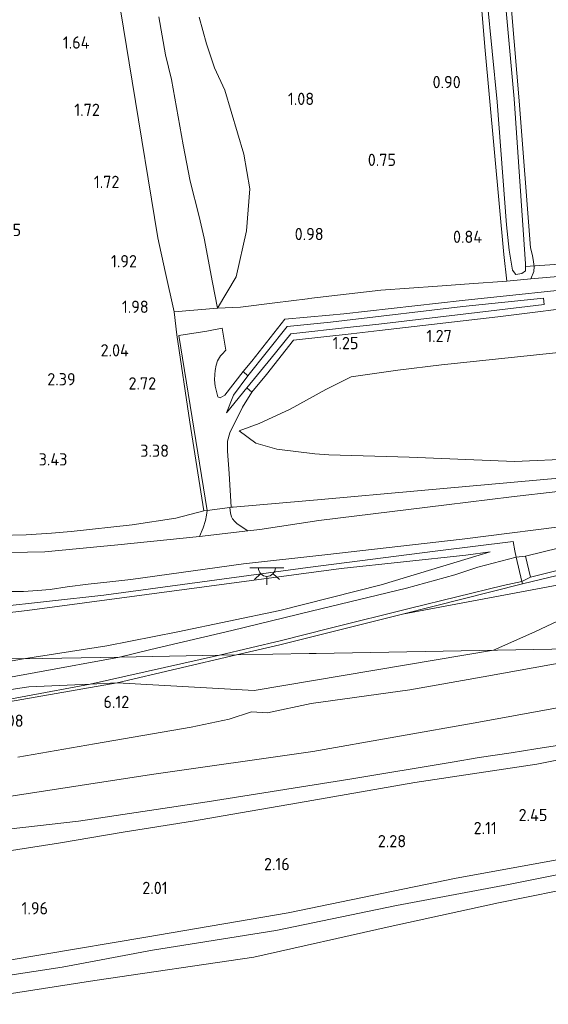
# Model space of a CAD drawing. Extents: x 126429 to 133038, y 413091 to 414846.
# Tile 245 of 256: x 131753 to 131831, y 413254 to 413398. Entities that reach past the tile are written whole.
import ezdxf
from ezdxf.enums import TextEntityAlignment as Align
from ezdxf.lldxf.tags import DXFTag

# ---------------------------------------------------------------- set-up
doc = ezdxf.new("R2010")
doc.units = 0
for name, color, linetype, lineweight in [('B-ME-BC-BETONVORM-GV', 50, 'Continuous', 18), ('B-ME-GR-GRAS-GV', 60, 'Continuous', 13), ('B-ME-GR-MOERAS-GV', 120, 'Continuous', 13), ('B-ME-GW-TALUD_KRUIN-G', 90, 'Continuous', 18), ('B-ME-GW-TALUD_TEEN-G', 90, 'Continuous', 18), ('B-ME-IE-MEUBILAIR_WEGMEUBILAIR-S', 7, 'Continuous', 25), ('B-ME-IE-TERREINAFSCHEIDING_DOORGANG-G', 210, 'Continuous', 18), ('B-ME-IE-TERREINAFSCHEIDING_KUNSTMATIG_HEKWERK-G', 20, 'IE-TERREINAFSCHEIDING-KUNSTMATIG', 18), ('B-ME-KW-KUNSTWERK_DUIKER-G', 170, 'Continuous', 18), ('B-ME-OB-OEVERVOORZIENING-G', 7, 'Continuous', 18), ('B-ME-OG-HOOGTEPUNT-S', 7, 'Continuous', 25), ('B-ME-OG-WATER_KANAAL-GV', 120, 'Continuous', 18), ('B-ME-OG-WATER_SLOOT-G', 120, 'Continuous', 18), ('B-ME-OG-WATER_SLOOT-GV', 120, 'Continuous', 18), ('B-ME-VH-VERHARDING_ASFALT-GV', 252, 'Continuous', 18), ('B-ME-VH-VERHARDING_BETON-GV', 252, 'Continuous', 18), ('B-ME-VH-VERHARDING_HALFVERHARDING-GV', 252, 'Continuous', 18), ('B-ME-WH-WINTERBED-G', 150, 'WH-WINTERBED', 18)]:
    doc.layers.add(name, color=color, linetype=linetype, lineweight=lineweight)
doc.styles.add('NLCS-ISO-ANNOTATIVE-T18', font='NLCS-ISO.ttf', dxfattribs={"height": 1.8})
doc.styles.get("Standard").update_dxf_attribs({"font": 'arial.ttf'})
doc.linetypes.add('IE-TERREINAFSCHEIDING-KUNSTMATIG', pattern='A,4,[82,NLCS.SHX,S=0.75,R=90,X=0,Y=0],4,-2', length=10)
tags = doc.linetypes.add('WH-WINTERBED', pattern='A,6,-3.5,["WB",Standard,S=1.8,R=0,X=-1.5,Y=-0.9],-3.5,6,-3.5,6,-3.5,6,-3.5,6,-3.5', length=51).pattern_tags.tags
tags[6] = DXFTag(74, 10)

# ---------------------------------------------------------------- blocks, each defined once
blk = doc.blocks.new('SAL-HOOGTELABEL-SO')
at = {"color": 0, "linetype": 'ByBlock', "lineweight": -2, "style": 'NLCS-ISO-ANNOTATIVE-T18'}
blk.add_attdef('HOOGTE', text='', height=1.8, dxfattribs=at).set_placement((2.79, 0), align=Align.RIGHT)
blk = doc.blocks.new('SKL-ET_OV_LICHTPUNT-SO')
at = {"color": 0, "linetype": 'ByBlock', "lineweight": 18}
for points in [[(-1.25, 0), (-2.5, 0)], [(1.25, 0), (2.5, 0)], [(-0.92, -0.85), (-1.83, -1.7)], [(0, -1.25), (0, -2.5)], [(0.92, -0.85), (1.83, -1.7)]]:
    blk.add_lwpolyline(points, dxfattribs=at)
blk.add_lwpolyline([(0, 0), (1.25, 0, -1), (-1.25, 0)], format="xyb", close=True, dxfattribs=at)

msp = doc.modelspace()

# ---------------------------------------------------------------- linework, layer by layer
at = {"layer": 'B-ME-BC-BETONVORM-GV'}
msp.add_polyline3d([(131837.257, 413356.486, 1.036), (131823.19, 413354.76, 1.059), (131805.895, 413352.748, 1.05), (131801.716, 413352.266, 1.115), (131793.287, 413351.34, 1.454), (131789.335, 413346.311, 2.13), (131787.16, 413343.722, 2.866), (131786.438, 413344.345, 2.742), (131789.991, 413348.694, 1.99), (131792.901, 413352.262, 1.603), (131801.607, 413353.209, 1.128), (131805.786, 413353.691, 1.063), (131823.077, 413355.703, 1.072), (131830.002, 413356.552, 1.06), (131829.896, 413357.505, 0.955), (131818.073, 413356.262, 0.99), (131800.721, 413354.203, 0.995), (131798.706, 413353.956, 1.079), (131792.335, 413353.313, 1.619), (131786.571, 413346.12, 2.519), (131785.911, 413346.726, 2.576), (131787.143, 413348.249, 2.368), (131792.013, 413354.401, 1.504), (131798.523, 413354.989, 1.066), (131800.642, 413355.2, 0.982), (131817.975, 413357.135, 0.977), (131838.375, 413359.28, 0.918)], dxfattribs=at)
at = {"layer": 'B-ME-GR-GRAS-GV'}
for points in [[(131751.115, 413500.341, 2.336), (131755.152, 413476.58, 2.407), (131758.548, 413454.859, 2.429), (131762.707, 413430.932, 2.379), (131766.702, 413407.281, 2.512), (131769.651, 413389.299, 2.601), (131773.371, 413366.344, 2.705), (131774.465, 413361.408, 2.822), (131775.776, 413355.495, 2.963), (131776.151, 413352.093, 2.887), (131778.054, 413339.292, 3.392), (131780.119, 413326.302, 3.976), (131776.049, 413325.225, 3.906), (131769.611, 413324.263, 3.623), (131760.704, 413323.258, 3.689), (131757.819, 413323.012, 3.523), (131754.115, 413322.769, 3.521), (131749.987, 413322.68, 3.562)], [(131818.336, 413430.462, 0.762), (131821.293, 413394.346, 0.689), (131824.085, 413363.9, 0.706), (131824.516, 413359.984, 0.837), (131819.035, 413359.585, 0.858), (131814.396, 413359.248, 0.877), (131806.079, 413358.644, 0.909), (131795.508, 413357.421, 0.959), (131795.308, 413357.396, 0.985), (131790.521, 413356.778, 1.606), (131785.48, 413356.182, 2.131), (131782.142, 413356.025, 2.764), (131784.848, 413360.623, 2.052), (131786.384, 413367.345, 1.589), (131786.893, 413373.499, 1.389), (131785.988, 413378.577, 1.352), (131783.184, 413387.968, 1.444), (131781.696, 413391.269, 1.461), (131780.5, 413394.785, 1.532), (131779.459, 413398.697, 1.425)], [(131823.45, 413420.671, 0.894), (131826.329, 413386.43, 0.748), (131828.023, 413364.884, 0.681), (131828.316, 413363.74, 0.809), (131828.44, 413362.795, 0.756), (131828.54, 413362.131, 0.739), (131828.482, 413361.372, 0.709), (131828.033, 413360.306, 0.805), (131824.516, 413359.984, 0.837), (131824.085, 413363.9, 0.706), (131821.293, 413394.346, 0.689), (131818.336, 413430.462, 0.762)], [(131866.705, 413405.462, 0.746), (131869.369, 413373.173, 0.908), (131869.4, 413371.838, 0.805), (131869.256, 413370.475, 0.851), (131869.006, 413369.691, 0.86), (131868.57, 413369.193, 0.869), (131867.68, 413368.955, 0.96), (131866.399, 413368.665, 0.948), (131857.101, 413367.537, 0.701), (131841.07, 413366.218, 0.706), (131838.71, 413366.126, 0.932), (131835.574, 413361.004, 0.851), (131831.471, 413360.631, 0.819), (131828.033, 413360.306, 0.805), (131828.482, 413361.372, 0.709), (131828.54, 413362.131, 0.739), (131828.44, 413362.795, 0.756), (131828.316, 413363.74, 0.809), (131828.023, 413364.884, 0.681), (131826.329, 413386.43, 0.748), (131823.45, 413420.671, 0.894)], [(131820.927, 413408.583, -0.131), (131823.137, 413386.243, -0.131), (131824.471, 413368.245, -0.131), (131824.893, 413364.524, -0.131), (131825.37, 413361.582, -0.131), (131825.864, 413360.97, -0.131), (131826.726, 413361.107, -0.131), (131827.279, 413361.472, -0.131), (131827.258, 413362.492, -0.131), (131825.593, 413386.728, -0.131), (131823.69, 413407.713, -0.131)], [(131773.559, 413398.744, 2.28), (131774.518, 413393.14, 2.316), (131775.378, 413389.523, 2.339), (131777.078, 413379.964, 2.402), (131778.118, 413374.62, 2.443), (131779.433, 413369.444, 2.502), (131780.198, 413366.286, 2.52), (131781.398, 413359.763, 2.687), (131782.142, 413356.025, 2.764), (131775.776, 413355.495, 2.963), (131774.465, 413361.408, 2.822), (131773.371, 413366.344, 2.705), (131769.651, 413389.299, 2.601), (131766.702, 413407.281, 2.512)], [(131779.459, 413398.697, 1.425), (131780.5, 413394.785, 1.532), (131781.696, 413391.269, 1.461), (131783.184, 413387.968, 1.444), (131785.988, 413378.577, 1.352), (131786.893, 413373.499, 1.389), (131786.384, 413367.345, 1.589), (131784.848, 413360.623, 2.052), (131782.142, 413356.025, 2.764), (131781.398, 413359.763, 2.687), (131780.198, 413366.286, 2.52), (131779.433, 413369.444, 2.502), (131778.118, 413374.62, 2.443), (131777.078, 413379.964, 2.402), (131775.378, 413389.523, 2.339), (131774.518, 413393.14, 2.316), (131773.559, 413398.744, 2.28)], [(131838.375, 413359.28, 0.918), (131817.975, 413357.135, 0.977), (131800.642, 413355.2, 0.982), (131798.523, 413354.989, 1.066), (131792.013, 413354.401, 1.504), (131787.143, 413348.249, 2.368), (131785.911, 413346.726, 2.576), (131783.213, 413343.274, 3.037), (131782.508, 413342.857, 3.175), (131782.171, 413343.036, 3.212), (131781.78, 413344.57, 3.182), (131781.689, 413345.52, 3.126), (131781.748, 413346.305, 3.085), (131781.81, 413346.881, 2.958), (131781.937, 413347.659, 2.895), (131782.111, 413348.315, 2.845), (131782.563, 413349.029, 2.827), (131782.813, 413349.295, 2.779), (131783.341, 413349.857, 2.678), (131782.827, 413353.071, 2.705), (131780.59, 413352.656, 2.922), (131776.478, 413351.986, 2.949), (131780.602, 413326.365, 3.971), (131780.119, 413326.302, 3.976), (131778.054, 413339.292, 3.392), (131776.151, 413352.093, 2.887), (131775.776, 413355.495, 2.963), (131782.142, 413356.025, 2.764), (131785.48, 413356.182, 2.131), (131790.521, 413356.778, 1.606), (131795.308, 413357.396, 0.985), (131795.508, 413357.421, 0.959), (131806.079, 413358.644, 0.909), (131814.396, 413359.248, 0.877), (131819.035, 413359.585, 0.858), (131824.516, 413359.984, 0.837), (131828.033, 413360.306, 0.805), (131831.471, 413360.631, 0.819)], [(131832.693, 413331.164, 5.089), (131811.458, 413329.256, 4.411), (131797.329, 413327.958, 4.193), (131784.42, 413326.863, 3.931), (131784.144, 413326.827, 3.934), (131783.819, 413331.765, 3.768), (131783.576, 413335.029, 3.618), (131783.611, 413336.51, 3.618), (131783.959, 413337.744, 3.418), (131785.775, 413341.521, 2.979), (131787.16, 413343.722, 2.866), (131789.335, 413346.311, 2.13), (131793.287, 413351.34, 1.454), (131801.716, 413352.266, 1.115), (131805.895, 413352.748, 1.05), (131823.19, 413354.76, 1.059), (131837.257, 413356.486, 1.036)], [(131837.714, 413350.116, 1.356), (131814.95, 413347.721, 1.237), (131808.54, 413346.91, 1.367), (131801.702, 413345.942, 1.655), (131798.009, 413344.072, 1.826), (131792.767, 413341.209, 2.326), (131788.262, 413339.114, 2.951), (131785.308, 413338.032, 3.451), (131787.739, 413336.22, 3.663), (131790.829, 413335.339, 3.751), (131796.398, 413334.639, 3.751), (131798.432, 413334.513, 3.818), (131810.244, 413334.175, 3.987), (131825.638, 413333.518, 4.652), (131834.485, 413333.916, 4.841)], [(131834.485, 413333.916, 4.841), (131825.638, 413333.518, 4.652), (131810.244, 413334.175, 3.987), (131798.432, 413334.513, 3.818), (131796.398, 413334.639, 3.751), (131790.829, 413335.339, 3.751), (131787.739, 413336.22, 3.663), (131785.308, 413338.032, 3.451), (131788.262, 413339.114, 2.951), (131792.767, 413341.209, 2.326), (131798.009, 413344.072, 1.826), (131801.702, 413345.942, 1.655), (131808.54, 413346.91, 1.367), (131814.95, 413347.721, 1.237), (131837.714, 413350.116, 1.356)], [(131831.983, 413329.134, 5.044), (131825.198, 413328.369, 4.858), (131815.691, 413327.201, 4.659), (131796.964, 413324.863, 4.216), (131788.315, 413323.584, 4.073), (131786.586, 413323.368, 4.083), (131785.733, 413323.901, 4.05), (131784.983, 413324.462, 3.999), (131784.652, 413324.744, 3.994), (131784.339, 413325.125, 3.972), (131784.164, 413325.424, 3.94), (131784.046, 413325.973, 3.936), (131783.949, 413326.801, 3.936), (131784.144, 413326.827, 3.934), (131784.42, 413326.863, 3.931), (131797.329, 413327.958, 4.193), (131811.458, 413329.256, 4.411), (131832.693, 413331.164, 5.089)], [(131749.987, 413322.68, 3.562), (131754.115, 413322.769, 3.521), (131757.819, 413323.012, 3.523), (131760.704, 413323.258, 3.689), (131769.611, 413324.263, 3.623), (131776.049, 413325.225, 3.906), (131780.119, 413326.302, 3.976), (131780.602, 413326.365, 3.971), (131780.501, 413325.664, 3.976), (131780.363, 413324.864, 3.981), (131780.015, 413323.826, 3.985), (131779.493, 413322.554, 3.995), (131767.5064, 413321.3271, 4.095), (131756.8353, 413320.2843, 3.795), (131749.1471, 413320.123, 3.82)], [(131751.085, 413314.483, 3.673), (131753.723, 413314.5, 3.687), (131755.757, 413314.612, 3.682), (131757.59, 413314.758, 3.718), (131760.11, 413315.182, 3.707), (131763.165, 413315.565, 3.775), (131766.366, 413315.908, 3.791), (131769.418, 413316.248, 3.865), (131785.962, 413318.51, 4.012), (131797.862, 413319.842, 4.148), (131817.994, 413322.173, 4.628), (131835.733, 413324.41, 5.046), (131834.647, 413321.471, 5.035), (131827.261, 413319.638, 5.057), (131825.881, 413319.515, 5.075), (131825.702, 413320.458, 4.978), (131825.441, 413321.827, 4.836), (131814.018, 413320.398, 4.587), (131795.355, 413317.976, 4.112), (131765.496, 413313.944, 3.94), (131749.526, 413312.183, 3.913)], [(131749.526, 413312.183, 3.913), (131765.496, 413313.944, 3.94), (131795.355, 413317.976, 4.112), (131814.018, 413320.398, 4.587), (131825.441, 413321.827, 4.836), (131825.702, 413320.458, 4.978), (131825.881, 413319.515, 5.075), (131820.301, 413318.057, 5.128), (131816.891, 413316.909, 5.098), (131809.816, 413314.963, 5.284), (131795.853, 413311.572, 5.664), (131784.227, 413308.736, 5.876), (131772.386, 413305.985, 5.967), (131767.755, 413304.872, 6.043), (131753.718, 413304.612, 5.926), (131765.9, 413306.499, 5.967), (131776.325, 413308.586, 5.985), (131791.272, 413311.716, 5.804), (131806.109, 413315.444, 5.342), (131822.072, 413320.279, 4.924), (131818.517, 413319.815, 4.774), (131800.27, 413317.838, 4.449), (131780.16, 413315.151, 4.174), (131754.242, 413311.7, 3.912), (131733.397, 413309.259, 3.874)], [(131840.223, 413316.946, 5.559), (131809.255, 413311.169, 5.374), (131826.827, 413315.612, 5.166), (131847.763, 413320.659, 5.234)], [(131847.763, 413320.659, 5.234), (131826.827, 413315.612, 5.166), (131826.748, 413315.936, 5.158), (131827.992, 413316.593, 5.116), (131847.119, 413321.359, 5.216)], [(131847.117, 413306.336, 5.591), (131796.602, 413305.404, 5.826), (131795.577, 413305.385, 5.749), (131784.896, 413305.188, 5.912), (131791.289, 413306.651, 5.822), (131809.255, 413311.169, 5.374), (131840.223, 413316.946, 5.559)], [(131751.548, 413284.418, 3.555), (131772.443, 413287.65, 3.596), (131796.094, 413291.007, 3.588), (131820.43, 413295.334, 3.526), (131842.891, 413299.425, 3.295), (131864.808, 413303.08, 3.457), (131872.738, 413303.992, 3.561), (131878.676, 413304.08, 3.536), (131881.472, 413304.09, 3.443), (131884.313, 413304.171, 3.469), (131886.09, 413304.512, 3.582), (131887.443, 413305.009, 3.519), (131888.287, 413305.843, 3.651), (131888.918, 413307.086, 3.571), (131891.511, 413307.177, 3.595), (131900.237, 413307.349, 3.56), (131919.1488, 413307.6578, 3.2836)], [(131746.421, 413297.44, 6.243), (131767.441, 413301.104, 6.288), (131784.896, 413305.188, 5.912), (131795.577, 413305.385, 5.749), (131796.602, 413305.404, 5.826), (131847.117, 413306.336, 5.591), (131833.257, 413304.176, 5.717), (131821.041, 413301.953, 5.783), (131810.312, 413300.057, 5.803), (131795.861, 413298.073, 5.797), (131789.438, 413296.703, 5.743), (131787.107, 413296.825, 5.861), (131783.844, 413295.738, 5.793), (131778.253, 413294.598, 5.801), (131764.101, 413292.12, 5.908), (131752.893, 413290.169, 5.702)], [(131752.893, 413290.169, 5.702), (131764.101, 413292.12, 5.908), (131778.253, 413294.598, 5.801), (131783.844, 413295.738, 5.793), (131787.107, 413296.825, 5.861), (131789.438, 413296.703, 5.743), (131795.861, 413298.073, 5.797), (131810.312, 413300.057, 5.803), (131821.041, 413301.953, 5.783), (131833.257, 413304.176, 5.717)], [(131842.891, 413299.425, 3.295), (131820.43, 413295.334, 3.526), (131796.094, 413291.007, 3.588), (131772.443, 413287.65, 3.596), (131751.548, 413284.418, 3.555)], [(131743.244, 413278.715, 3.167), (131761.761, 413280.81, 2.994), (131780.612, 413283.62, 3.112), (131801.519, 413286.959, 3.101), (131816.501, 413289.45, 3.069), (131820.48, 413290.12, 3.034), (131825.185, 413290.818, 3.141), (131828.77, 413291.402, 3.002), (131834.146, 413292.229, 3.063)], [(131834.146, 413292.229, 3.063), (131828.77, 413291.402, 3.002), (131825.185, 413290.818, 3.141), (131820.48, 413290.12, 3.034), (131816.501, 413289.45, 3.069), (131801.519, 413286.959, 3.101), (131780.612, 413283.62, 3.112), (131761.761, 413280.81, 2.994), (131743.244, 413278.715, 3.167)], [(131843.642, 413292.096, 2.503), (131828.915, 413289.148, 2.303), (131811.058, 413286.452, 2.533), (131794.026, 413283.513, 2.375), (131785.496, 413282.033, 2.213), (131778.451, 413280.816, 2.262), (131768.333, 413279.174, 2.334), (131758.808, 413277.595, 2.187), (131748.413, 413275.944, 2.171)], [(131748.413, 413275.944, 2.171), (131758.808, 413277.595, 2.187), (131768.333, 413279.174, 2.334), (131778.451, 413280.816, 2.262), (131785.496, 413282.033, 2.213), (131794.026, 413283.513, 2.375), (131811.058, 413286.452, 2.533), (131828.915, 413289.148, 2.303), (131843.642, 413292.096, 2.503)], [(131910.216, 413290.147, 2.079), (131892.433, 413287.065, 2.116), (131865.367, 413281.749, 2.079), (131839.453, 413276.497, 2.029), (131817.122, 413272.426, 1.991), (131792.49, 413267.384, 2.003), (131771.641, 413263.814, 1.854), (131741.377, 413258.71, 1.941)], [(131741.377, 413258.71, 1.941), (131771.641, 413263.814, 1.854), (131792.49, 413267.384, 2.003), (131817.122, 413272.426, 1.991), (131839.453, 413276.497, 2.029), (131865.367, 413281.749, 2.079), (131892.433, 413287.065, 2.116), (131910.216, 413290.147, 2.079)], [(131911.523, 413287.957, 0.669), (131893.453, 413284.71, 0.819), (131874.016, 413281.016, 0.931), (131858.232, 413278.115, 0.994), (131840.877, 413274.726, 0.906), (131824.756, 413271.525, 0.881), (131808.353, 413268.444, 1.044), (131790.683, 413264.766, 0.944), (131772.61, 413261.884, 0.831), (131759.366, 413259.391, 0.756), (131746.855, 413257.495, 0.756)]]:
    msp.add_polyline3d(points, dxfattribs=at)
for points in [[(131786.438, 413344.345, 2.742), (131783.468, 413340.665, 3.304), (131784.475, 413343.251, 2.979), (131786.571, 413346.12, 2.519), (131792.335, 413353.313, 1.619), (131798.706, 413353.956, 1.079), (131800.721, 413354.203, 0.995), (131818.073, 413356.262, 0.99), (131829.896, 413357.505, 0.955), (131830.002, 413356.552, 1.06), (131823.077, 413355.703, 1.072), (131805.786, 413353.691, 1.063), (131801.607, 413353.209, 1.128), (131792.901, 413352.262, 1.603), (131789.991, 413348.694, 1.99)], [(131765.9, 413306.499, 5.967), (131753.718, 413304.612, 5.926), (131669.34, 413304.952, 2.687), (131668.042, 413305.112, 2.449), (131681.173, 413305.694, 3.087), (131700.82, 413306.613, 3.612), (131719.983, 413307.783, 3.824), (131733.397, 413309.259, 3.874), (131754.242, 413311.7, 3.912), (131780.16, 413315.151, 4.174), (131800.27, 413317.838, 4.449), (131818.517, 413319.815, 4.774), (131822.072, 413320.279, 4.924), (131806.109, 413315.444, 5.342), (131791.272, 413311.716, 5.804), (131776.325, 413308.586, 5.985)], [(131784.896, 413305.188, 5.912), (131782.446, 413305.143, 5.899), (131791.527, 413307.309, 5.786), (131798.643, 413309.082, 5.614), (131810.42, 413312.013, 5.302), (131824, 413315.342, 5.166), (131826.748, 413315.936, 5.158), (131826.827, 413315.612, 5.166), (131809.255, 413311.169, 5.374), (131791.289, 413306.651, 5.822)], [(131695.089, 413289.447, 6.274), (131665.258, 413285.493, 6.154), (131665.342, 413286.183, 6.094), (131691.497, 413289.712, 6.122), (131717.653, 413293.241, 6.149), (131744.558, 413297.361, 6.137), (131763.487, 413300.901, 6.111), (131782.446, 413305.143, 5.899), (131784.896, 413305.188, 5.912), (131767.441, 413301.104, 6.288), (131746.421, 413297.44, 6.243), (131725.402, 413293.777, 6.198)], [(131682.777, 413291.521, 6.205), (131665.718, 413289.287, 6.11), (131665.974, 413291.057, 5.859), (131695.155, 413294.536, 6.178), (131728.021, 413300.075, 6.274), (131753.718, 413304.612, 5.926), (131767.755, 413304.872, 6.043), (131743.187, 413300.366, 6.175), (131725.437, 413297.616, 6.157), (131700.593, 413294.007, 6.203)], [(131753.718, 413304.612, 5.926), (131728.021, 413300.075, 6.274), (131695.155, 413294.536, 6.178), (131665.974, 413291.057, 5.859), (131666.784, 413296.566, 4.179), (131685.289, 413299.771, 4.107), (131690.403, 413301.11, 4.095), (131693.305, 413302.421, 4.02), (131695.217, 413303.744, 4.02), (131677.17, 413302.264, 3.92), (131667.44, 413301.02, 3.807), (131668.042, 413305.112, 2.449), (131669.34, 413304.952, 2.687)]]:
    msp.add_polyline3d(points, close=True, dxfattribs=at)
at = {"layer": 'B-ME-GR-MOERAS-GV'}
for points in [[(131746.855, 413257.495, 0.756), (131759.366, 413259.391, 0.756), (131772.61, 413261.884, 0.831), (131790.683, 413264.766, 0.944), (131808.353, 413268.444, 1.044), (131824.756, 413271.525, 0.881), (131840.877, 413274.726, 0.906), (131858.232, 413278.115, 0.994), (131874.016, 413281.016, 0.931), (131893.453, 413284.71, 0.819), (131911.523, 413287.957, 0.669)], [(131915.75, 413285.852, 0.7), (131902.519, 413282.97, 0.7), (131888.256, 413280.785, 0.7), (131867.818, 413277.719, 0.7), (131845.057, 413273.248, 0.7), (131823.288, 413268.823, 0.7), (131807.433, 413265.353, 0.7), (131787.474, 413260.851, 0.7), (131764.133, 413257.431, 0.7), (131746.862, 413254.758, 0.7)]]:
    msp.add_polyline3d(points, dxfattribs=at)
at = {"layer": 'B-ME-GW-TALUD_KRUIN-G'}
for points in [[(131782.142, 413356.025, 2.764), (131781.398, 413359.763, 2.687), (131780.198, 413366.286, 2.52), (131779.433, 413369.444, 2.502), (131778.118, 413374.62, 2.443), (131777.078, 413379.964, 2.402), (131775.378, 413389.523, 2.339), (131774.518, 413393.14, 2.316), (131773.559, 413398.744, 2.28)], [(131796.398, 413334.639, 3.751), (131790.829, 413335.339, 3.751), (131787.739, 413336.22, 3.663), (131785.308, 413338.032, 3.451)], [(131796.398, 413334.639, 3.751), (131798.432, 413334.513, 3.818), (131810.244, 413334.175, 3.987), (131825.638, 413333.518, 4.652), (131834.485, 413333.916, 4.841), (131838.198, 413334.296, 4.882), (131841.593, 413334.697, 5.004)], [(131753.718, 413304.612, 5.926), (131765.9, 413306.499, 5.967), (131776.325, 413308.586, 5.985), (131791.272, 413311.716, 5.804), (131806.109, 413315.444, 5.342), (131822.072, 413320.279, 4.924)], [(131840.223, 413316.946, 5.559), (131809.255, 413311.169, 5.374)], [(131847.117, 413306.336, 5.591), (131833.257, 413304.176, 5.717), (131821.041, 413301.953, 5.783), (131810.312, 413300.057, 5.803), (131795.861, 413298.073, 5.797), (131789.438, 413296.703, 5.743), (131787.107, 413296.825, 5.861), (131783.844, 413295.738, 5.793), (131778.253, 413294.598, 5.801), (131764.101, 413292.12, 5.908), (131752.893, 413290.169, 5.702)], [(131753.718, 413304.612, 5.926), (131728.021, 413300.075, 6.274), (131695.155, 413294.536, 6.178), (131665.974, 413291.057, 5.859)], [(131967.144, 413303.814, 3.116), (131961.765, 413302.378, 2.679), (131957.469, 413300.439, 2.466), (131952.626, 413297.566, 2.154), (131946.465, 413296.297, 2.304), (131936.801, 413295.828, 2.554), (131925.12, 413293.902, 2.291), (131920.8945, 413292.8374, 2.2309), (131910.216, 413290.147, 2.079), (131892.433, 413287.065, 2.116), (131865.367, 413281.749, 2.079), (131839.453, 413276.497, 2.029), (131817.122, 413272.426, 1.991), (131792.49, 413267.384, 2.003), (131771.641, 413263.814, 1.854), (131741.377, 413258.71, 1.941)], [(131895.503, 413298.269, 3.104), (131895.037, 413298.814, 2.945), (131894.208, 413299.198, 2.934), (131893, 413299.55, 3.119), (131891.838, 413299.711, 2.989), (131890.254, 413299.786, 3.143), (131880.11, 413298.938, 3.066), (131871.157, 413298.036, 2.895), (131854.988, 413296.059, 2.936), (131834.146, 413292.229, 3.063), (131828.77, 413291.402, 3.002), (131825.185, 413290.818, 3.141), (131820.48, 413290.12, 3.034), (131816.501, 413289.45, 3.069), (131801.519, 413286.959, 3.101), (131780.612, 413283.62, 3.112), (131761.761, 413280.81, 2.994), (131743.244, 413278.715, 3.167), (131724.975, 413276.929, 3.245), (131720.553, 413276.402, 3.52), (131718.331, 413275.642, 3.502), (131716.665, 413274.627, 3.638)]]:
    msp.add_polyline3d(points, dxfattribs=at)
at = {"layer": 'B-ME-GW-TALUD_TEEN-G'}
for points in [[(131779.459, 413398.697, 1.425), (131780.5, 413394.785, 1.532), (131781.696, 413391.269, 1.461), (131783.184, 413387.968, 1.444), (131785.988, 413378.577, 1.352), (131786.893, 413373.499, 1.389), (131786.384, 413367.345, 1.589), (131784.848, 413360.623, 2.052), (131782.142, 413356.025, 2.764)], [(131785.308, 413338.032, 3.451), (131788.262, 413339.114, 2.951), (131792.767, 413341.209, 2.326), (131798.009, 413344.072, 1.826), (131801.702, 413345.942, 1.655), (131808.54, 413346.91, 1.367), (131814.95, 413347.721, 1.237), (131837.714, 413350.116, 1.356), (131846.561, 413351.056, 1.274), (131865.877, 413353.266, 1.558), (131873.974, 413354.028, 1.539), (131894.017, 413356.266, 1.516), (131902.783, 413357.378, 1.698), (131913.208, 413358.514, 1.56)], [(131668.042, 413305.112, 2.449), (131681.173, 413305.694, 3.087), (131700.82, 413306.613, 3.612), (131719.983, 413307.783, 3.824), (131733.397, 413309.259, 3.874), (131754.242, 413311.7, 3.912), (131780.16, 413315.151, 4.174), (131800.27, 413317.838, 4.449), (131818.517, 413319.815, 4.774), (131822.072, 413320.279, 4.924)], [(131888.918, 413307.086, 3.571), (131888.287, 413305.843, 3.651), (131887.443, 413305.009, 3.519), (131886.09, 413304.512, 3.582), (131884.313, 413304.171, 3.469), (131881.472, 413304.09, 3.443), (131878.676, 413304.08, 3.536), (131872.738, 413303.992, 3.561), (131864.808, 413303.08, 3.457), (131842.891, 413299.425, 3.295), (131820.43, 413295.334, 3.526), (131796.094, 413291.007, 3.588), (131772.443, 413287.65, 3.596), (131751.548, 413284.418, 3.555), (131730.901, 413281.76, 3.538), (131719.442, 413280.276, 3.722)], [(131728.383, 413254.106, 0.7), (131738.988, 413255.901, 0.794), (131746.855, 413257.495, 0.756), (131759.366, 413259.391, 0.756), (131772.61, 413261.884, 0.831), (131790.683, 413264.766, 0.944), (131808.353, 413268.444, 1.044), (131824.756, 413271.525, 0.881), (131840.877, 413274.726, 0.906), (131858.232, 413278.115, 0.994), (131874.016, 413281.016, 0.931), (131893.453, 413284.71, 0.819), (131911.523, 413287.957, 0.669), (131913.571, 413288.809, 0.719), (131916.633, 413289.604, 0.831), (131926.517, 413291.218, 0.956), (131940.898, 413293.15, 1.094), (131950.807, 413293.875, 0.956), (131953.799, 413294.637, 0.981), (131956.172, 413295.699, 0.944), (131961.163, 413298.135, 1.031), (131967.885, 413300.349, 0.968)], [(131722.332, 413273.328, 2.482), (131726.144, 413273.97, 2.491), (131735.313, 413274.685, 2.425), (131748.413, 413275.944, 2.171), (131758.808, 413277.595, 2.187), (131768.333, 413279.174, 2.334), (131778.451, 413280.816, 2.262), (131785.496, 413282.033, 2.213), (131794.026, 413283.513, 2.375), (131811.058, 413286.452, 2.533), (131828.915, 413289.148, 2.303), (131843.642, 413292.096, 2.503), (131865.512, 413295.45, 2.454), (131880.953, 413297.217, 2.463), (131887.048, 413297.574, 2.8), (131893.82, 413298.026, 2.585), (131895.503, 413298.269, 3.104)]]:
    msp.add_polyline3d(points, dxfattribs=at)
at = {"layer": 'B-ME-IE-TERREINAFSCHEIDING_DOORGANG-G'}
for points in [[(131774.465, 413361.408, 2.822), (131775.776, 413355.495, 2.963)], [(131819.035, 413359.585, 0.858), (131824.516, 413359.984, 0.837)], [(131780.119, 413326.302, 3.976), (131780.602, 413326.365, 3.971), (131783.949, 413326.801, 3.936), (131784.144, 413326.827, 3.934), (131784.42, 413326.863, 3.931)], [(131825.881, 413319.515, 5.075), (131826.748, 413315.936, 5.158), (131826.827, 413315.612, 5.166)]]:
    msp.add_polyline3d(points, dxfattribs=at)
at = {"layer": 'B-ME-IE-TERREINAFSCHEIDING_KUNSTMATIG_HEKWERK-G'}
for points in [[(131744.984, 413535.453, 2.217), (131748.449, 413517.219, 2.213), (131751.115, 413500.341, 2.336), (131755.152, 413476.58, 2.407), (131758.548, 413454.859, 2.429), (131762.707, 413430.932, 2.379), (131766.702, 413407.281, 2.512), (131769.651, 413389.299, 2.601), (131773.371, 413366.344, 2.705), (131774.465, 413361.408, 2.822)], [(131831.471, 413360.631, 0.819), (131828.033, 413360.306, 0.805)], [(131819.035, 413359.585, 0.858), (131814.396, 413359.248, 0.877), (131806.079, 413358.644, 0.909), (131795.508, 413357.421, 0.959), (131795.308, 413357.396, 0.985)], [(131782.142, 413356.025, 2.764), (131785.48, 413356.182, 2.131), (131790.521, 413356.778, 1.606), (131795.308, 413357.396, 0.985)], [(131780.119, 413326.302, 3.976), (131778.054, 413339.292, 3.392), (131776.151, 413352.093, 2.887), (131775.776, 413355.495, 2.963), (131782.142, 413356.025, 2.764)], [(131784.42, 413326.863, 3.931), (131797.329, 413327.958, 4.193), (131811.458, 413329.256, 4.411), (131832.693, 413331.164, 5.089), (131845.152, 413332.173, 5.243), (131857.033, 413332.619, 5.206)], [(131725.62, 413328.035, 3.313), (131729.997, 413326.595, 3.569), (131736.584, 413324.552, 3.557), (131741.466, 413323.528, 3.617), (131745.782, 413322.91, 3.578), (131749.987, 413322.68, 3.562), (131754.115, 413322.769, 3.521), (131757.819, 413323.012, 3.523), (131760.704, 413323.258, 3.689), (131769.611, 413324.263, 3.623), (131776.049, 413325.225, 3.906)], [(131784.896, 413305.188, 5.912), (131791.289, 413306.651, 5.822), (131809.255, 413311.169, 5.374), (131826.827, 413315.612, 5.166), (131847.763, 413320.659, 5.234), (131850.131, 413324.061, 5.166), (131853.6, 413323.965, 5.138), (131860.29, 413323.779, 5.085), (131873.63, 413322.617, 4.781), (131889.177, 413320.742, 4.316), (131892.798, 413320.184, 4.091)], [(131825.881, 413319.515, 5.075), (131825.702, 413320.458, 4.978), (131825.441, 413321.827, 4.836), (131814.018, 413320.398, 4.587), (131795.355, 413317.976, 4.112), (131765.496, 413313.944, 3.94), (131749.526, 413312.183, 3.913), (131732.015, 413309.87, 3.66), (131729.436, 413312.702, 3.655)], [(131784.896, 413305.188, 5.912), (131767.441, 413301.104, 6.288), (131746.421, 413297.44, 6.243), (131725.402, 413293.777, 6.198), (131695.089, 413289.447, 6.274), (131665.258, 413285.493, 6.154)]]:
    msp.add_polyline3d(points, dxfattribs=at)
at = {"layer": 'B-ME-KW-KUNSTWERK_DUIKER-G'}
msp.add_polyline3d([(131838.087, 413362.877, -0.131), (131827.227, 413362.134, -0.131)], dxfattribs=at)
at = {"layer": 'B-ME-OB-OEVERVOORZIENING-G'}
msp.add_polyline3d([(131714.332, 413248.783, 0.7), (131718.839, 413250.455, 0.7), (131722.294, 413250.056, 0.7), (131735.173, 413252.011, 0.7), (131746.862, 413254.758, 0.7), (131764.133, 413257.431, 0.7), (131787.474, 413260.851, 0.7), (131807.433, 413265.353, 0.7), (131823.288, 413268.823, 0.7), (131845.057, 413273.248, 0.7), (131867.818, 413277.719, 0.7), (131888.256, 413280.785, 0.7), (131902.519, 413282.97, 0.7), (131915.75, 413285.852, 0.7), (131929.99, 413288.026, 0.7), (131942.429, 413289.718, 0.7), (131954.397, 413291.216, 0.7), (131960.872, 413293.732, 0.7), (131964.912, 413295.438, 0.7), (131967.331, 413297, 0.7), (131968.259, 413298.601, 0.7)], dxfattribs=at)
at = {"layer": 'B-ME-OG-WATER_KANAAL-GV'}
msp.add_polyline3d([(131746.862, 413254.758, 0.7), (131764.133, 413257.431, 0.7), (131787.474, 413260.851, 0.7), (131807.433, 413265.353, 0.7), (131823.288, 413268.823, 0.7), (131845.057, 413273.248, 0.7), (131867.818, 413277.719, 0.7), (131888.256, 413280.785, 0.7), (131902.519, 413282.97, 0.7), (131915.75, 413285.852, 0.7)], dxfattribs=at)
at = {"layer": 'B-ME-OG-WATER_SLOOT-G'}
for points in [[(131777.835, 413476.845, 0.656), (131777.391, 413479.608, 0.774), (131777.154, 413481.709, 0.733), (131778.296, 413482.868, 0.775), (131774.337, 413519.749, 0.726), (131774.317, 413522.328, 0.821), (131774.532, 413524.999, 0.833), (131775.618, 413528.207, 0.779), (131777.354, 413531.647, 0.803), (131779.129, 413533.611, 0.828), (131781.306, 413535.013, 0.683), (131783.37, 413535.693, 0.731), (131798.42, 413538.461, 0.873), (131808.274, 413540.073, 0.823), (131811.806, 413508.784, 0.787), (131813.355, 413488.151, 0.808), (131814.904, 413467.517, 0.828), (131818.336, 413430.462, 0.762), (131821.293, 413394.346, 0.689), (131824.085, 413363.9, 0.706), (131824.516, 413359.984, 0.837)], [(131828.033, 413360.306, 0.805), (131828.482, 413361.372, 0.709), (131828.54, 413362.131, 0.739), (131828.44, 413362.795, 0.756), (131828.316, 413363.74, 0.809), (131828.023, 413364.884, 0.681), (131826.329, 413386.43, 0.748), (131823.45, 413420.671, 0.894)], [(131824.516, 413359.984, 0.837), (131828.033, 413360.306, 0.805)]]:
    msp.add_polyline3d(points, dxfattribs=at)
at = {"layer": 'B-ME-OG-WATER_SLOOT-GV'}
msp.add_polyline3d([(131823.69, 413407.713, -0.131), (131825.593, 413386.728, -0.131), (131827.258, 413362.492, -0.131), (131827.279, 413361.472, -0.131), (131826.726, 413361.107, -0.131), (131825.864, 413360.97, -0.131), (131825.37, 413361.582, -0.131), (131824.893, 413364.524, -0.131), (131824.471, 413368.245, -0.131), (131823.137, 413386.243, -0.131), (131820.927, 413408.583, -0.131)], dxfattribs=at)
at = {"layer": 'B-ME-VH-VERHARDING_ASFALT-GV'}
for points in [[(131749.1471, 413320.123, 3.82), (131756.8353, 413320.2843, 3.795), (131767.5064, 413321.3271, 4.095), (131779.493, 413322.554, 3.995), (131786.586, 413323.368, 4.083), (131788.315, 413323.584, 4.073), (131796.964, 413324.863, 4.216), (131815.691, 413327.201, 4.659), (131825.198, 413328.369, 4.858), (131831.983, 413329.134, 5.044)], [(131835.733, 413324.41, 5.046), (131817.994, 413322.173, 4.628), (131797.862, 413319.842, 4.148), (131785.962, 413318.51, 4.012), (131769.418, 413316.248, 3.865), (131766.366, 413315.908, 3.791), (131763.165, 413315.565, 3.775), (131760.11, 413315.182, 3.707), (131757.59, 413314.758, 3.718), (131755.757, 413314.612, 3.682), (131753.723, 413314.5, 3.687), (131751.085, 413314.483, 3.673)]]:
    msp.add_polyline3d(points, dxfattribs=at)
at = {"layer": 'B-ME-VH-VERHARDING_BETON-GV'}
for points in [[(131786.586, 413323.368, 4.083), (131779.493, 413322.554, 3.995), (131780.015, 413323.826, 3.985), (131780.363, 413324.864, 3.981), (131780.501, 413325.664, 3.976), (131780.602, 413326.365, 3.971), (131783.949, 413326.801, 3.936), (131784.046, 413325.973, 3.936), (131784.164, 413325.424, 3.94), (131784.339, 413325.125, 3.972), (131784.652, 413324.744, 3.994), (131784.983, 413324.462, 3.999), (131785.733, 413323.901, 4.05)], [(131847.119, 413321.359, 5.216), (131827.992, 413316.593, 5.116), (131827.261, 413319.638, 5.057), (131834.647, 413321.471, 5.035), (131835.733, 413324.41, 5.046), (131841.011, 413324.95, 5.168), (131844.8221, 413325.2889, 5.238), (131850.158, 413325.688, 5.148)]]:
    msp.add_polyline3d(points, close=True, dxfattribs=at)
at = {"layer": 'B-ME-VH-VERHARDING_HALFVERHARDING-GV'}
for points in [[(131782.171, 413343.036, 3.212), (131782.508, 413342.857, 3.175), (131783.213, 413343.274, 3.037), (131785.911, 413346.726, 2.576), (131786.571, 413346.12, 2.519), (131784.475, 413343.251, 2.979), (131783.468, 413340.665, 3.304), (131786.438, 413344.345, 2.742), (131787.16, 413343.722, 2.866), (131785.775, 413341.521, 2.979), (131783.959, 413337.744, 3.418), (131783.611, 413336.51, 3.618), (131783.576, 413335.029, 3.618), (131783.819, 413331.765, 3.768), (131784.144, 413326.827, 3.934), (131783.949, 413326.801, 3.936), (131780.602, 413326.365, 3.971), (131776.478, 413351.986, 2.949), (131780.59, 413352.656, 2.922), (131782.827, 413353.071, 2.705), (131783.341, 413349.857, 2.678), (131782.813, 413349.295, 2.779), (131782.563, 413349.029, 2.827), (131782.111, 413348.315, 2.845), (131781.937, 413347.659, 2.895), (131781.81, 413346.881, 2.958), (131781.748, 413346.305, 3.085), (131781.689, 413345.52, 3.126), (131781.78, 413344.57, 3.182)], [(131782.446, 413305.143, 5.899), (131767.755, 413304.872, 6.043), (131772.386, 413305.985, 5.967), (131784.227, 413308.736, 5.876), (131795.853, 413311.572, 5.664), (131809.816, 413314.963, 5.284), (131816.891, 413316.909, 5.098), (131820.301, 413318.057, 5.128), (131825.881, 413319.515, 5.075), (131826.748, 413315.936, 5.158), (131824, 413315.342, 5.166), (131810.42, 413312.013, 5.302), (131798.643, 413309.082, 5.614), (131791.527, 413307.309, 5.786)], [(131827.992, 413316.593, 5.116), (131826.748, 413315.936, 5.158), (131825.881, 413319.515, 5.075), (131827.261, 413319.638, 5.057)], [(131691.497, 413289.712, 6.122), (131665.342, 413286.183, 6.094), (131665.718, 413289.287, 6.11), (131682.777, 413291.521, 6.205), (131700.593, 413294.007, 6.203), (131725.437, 413297.616, 6.157), (131743.187, 413300.366, 6.175), (131767.755, 413304.872, 6.043), (131782.446, 413305.143, 5.899), (131763.487, 413300.901, 6.111), (131744.558, 413297.361, 6.137), (131717.653, 413293.241, 6.149)]]:
    msp.add_polyline3d(points, close=True, dxfattribs=at)
at = {"layer": 'B-ME-WH-WINTERBED-G'}
for points in [[(131822.568, 413305.883, 5.888), (131828.65, 413308.574, 5.945), (131836.302, 413312.178, 5.92), (131845.826, 413316.89, 5.732), (131850.826, 413320.147, 5.582), (131852.764, 413322.739, 5.109), (131853.6, 413323.965, 5.138), (131854.529, 413325.64, 5.13), (131864.762, 413330.269, 5.102), (131865.843, 413334.217, 5.292), (131866.921, 413335.457, 5.167), (131876.499, 413336.375, 5.543), (131906.407, 413337.879, 5.977), (131935.093, 413335.917, 5.888), (131944.72, 413336.093, 5.923), (131964.648, 413337.473, 5.759)], [(131822.568, 413305.883, 5.888), (131787.522, 413299.966, 6.066), (131767.441, 413301.104, 6.288), (131763.487, 413300.901, 6.111), (131754.488, 413300.504, 6.192), (131733.994, 413297.417, 6.173), (131713.501, 413294.33, 6.154), (131689.527, 413291.125, 6.131), (131665.552, 413287.92, 6.108)]]:
    msp.add_polyline3d(points, dxfattribs=at)

# ---------------------------------------------------------------- block references
at = {"layer": 'B-ME-IE-MEUBILAIR_WEGMEUBILAIR-S'}
msp.add_blockref('SKL-ET_OV_LICHTPUNT-SO', (131789.369, 413317.941, 4.166), dxfattribs=at)
at = {"layer": 'B-ME-OG-HOOGTEPUNT-S'}
for p, values in [((131760.579, 413394.064, 1.642), {'HOOGTE': '1.64'}), ((131814.984, 413388.264, 0.902), {'HOOGTE': '0.90'}), ((131793.504, 413385.803, 1.083), {'HOOGTE': '1.08'}), ((131762.103, 413384.194, 1.717), {'HOOGTE': '1.72'}), ((131805.498, 413376.863, 0.753), {'HOOGTE': '0.75'}), ((131764.967, 413373.631, 1.717), {'HOOGTE': '1.72'}), ((131750.567, 413366.589, 1.846), {'HOOGTE': '1.85'}), ((131794.894, 413365.986, 0.977), {'HOOGTE': '0.98'}), ((131818.123, 413365.579, 0.84), {'HOOGTE': '0.84'}), ((131767.544, 413362.004, 1.917), {'HOOGTE': '1.92'}), ((131769.257, 413355.32, 1.98), {'HOOGTE': '1.98'}), ((131813.684, 413351.038, 1.271), {'HOOGTE': '1.27'}), ((131766.35, 413348.938, 2.042), {'HOOGTE': '2.04'}), ((131800.001, 413349.999, 1.253), {'HOOGTE': '1.25'}), ((131758.547, 413344.698, 2.392), {'HOOGTE': '2.39'}), ((131770.35, 413344.085, 2.721), {'HOOGTE': '2.72'}), ((131757.348, 413332.947, 3.433), {'HOOGTE': '3.43'}), ((131772.239, 413334.217, 3.383), {'HOOGTE': '3.38'}), ((131766.408, 413297.393, 6.121), {'HOOGTE': '6.12'}), ((131750.924, 413294.633, 6.083), {'HOOGTE': '6.08'}), ((131827.685, 413280.807, 2.446), {'HOOGTE': '2.45'}), ((131820.273, 413278.9, 2.109), {'HOOGTE': '2.11'}), ((131806.986, 413276.977, 2.284), {'HOOGTE': '2.28'}), ((131789.936, 413273.616, 2.159), {'HOOGTE': '2.16'}), ((131772.033, 413270.122, 2.009), {'HOOGTE': '2.01'}), ((131754.505, 413267.139, 1.959), {'HOOGTE': '1.96'})]:
    msp.add_blockref('SAL-HOOGTELABEL-SO', p, dxfattribs=at).add_auto_attribs(values)

doc.saveas('drawing.dxf')
